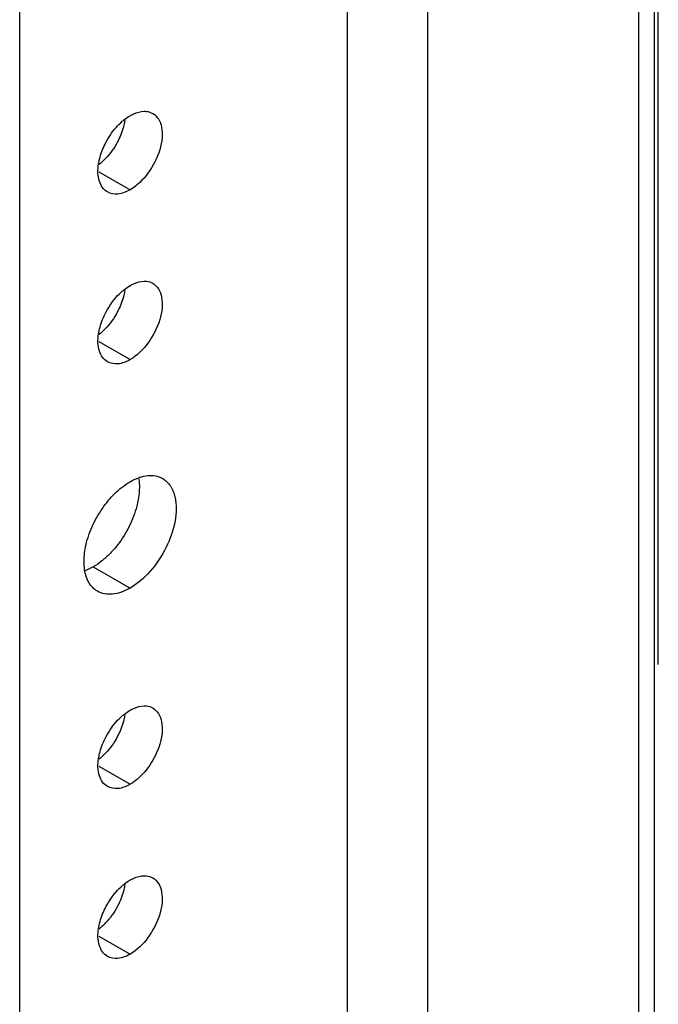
# Model space of a CAD drawing. Header units: inches. Extents: x 6 to 353, y 6 to 228.
# Tile 119 of 256: x 329.32 to 330.85, y 113.18 to 115.54. Entities that reach past the tile are written whole.
import ezdxf

# ---------------------------------------------------------------- set-up
doc = ezdxf.new("R2010")
doc.units = ezdxf.units.IN
doc.header["$LTSCALE"] = 19.946667
doc.header["$MEASUREMENT"] = 0
doc.linetypes.add('HIDDEN', pattern=[0.2, 0.1, -0.1])
doc.layers.get('0').update_dxf_attribs({"linetype": 'CONTINUOUS'})
doc.layers.add('03_ALL_AXES', color=7, linetype='CONTINUOUS')
doc.layers.add('DEFAULT_2', color=7, linetype='HIDDEN')

msp = doc.modelspace()

# ---------------------------------------------------------------- linework, layer by layer
at = {"color": 7, "linetype": 'Continuous'}
for p, q in [((329.3175, 84.8587), (329.3175, 119.5258)), ((330.1052, 85.3135), (330.1052, 119.071)), ((330.2976, 85.3135), (330.2976, 118.96)), ((330.8044, 70.1101), (330.8044, 118.5557)), ((330.8421, 70.0575), (330.8421, 118.5365))]:
    msp.add_line(p, q, dxfattribs=at)
at = {"layer": '03_ALL_AXES', "color": 7, "linetype": 'Continuous'}
for p, q in [((329.5075, 115.1768), (329.5827, 115.1334)), ((329.5075, 114.7685), (329.5827, 114.7251)), ((329.4943, 114.2271), (329.5827, 114.176)), ((329.5075, 113.7479), (329.5827, 113.7045)), ((329.5075, 113.3396), (329.5827, 113.2962))]:
    msp.add_line(p, q, dxfattribs=at)
for centre in [(329.4064, 115.3196), (329.4064, 114.9114), (329.4064, 113.8908), (329.4064, 113.4825)]:
    msp.add_arc(centre, 0.1618, 315.256, 318.5568, dxfattribs=at)
for points, knots in [([(329.5827, 115.3114), (329.5855, 115.313), (329.5959, 115.3184), (329.6076, 115.3217), (329.6161, 115.3219)], [0, 0, 0, 0, 0.273651, 1, 1, 1, 1]), ([(329.6372, 115.3168), (329.6426, 115.3136), (329.6525, 115.3035), (329.6597, 115.2823), (329.6603, 115.2566), (329.6524, 115.218), (329.6291, 115.1726), (329.5995, 115.1431), (329.5827, 115.1334)], [0, 0, 0, 0, 0.087127, 0.186819, 0.30452, 0.438668, 0.730057, 1, 1, 1, 1]), ([(329.6161, 115.3219), (329.618, 115.3219), (329.6253, 115.3217), (329.6325, 115.3195), (329.6372, 115.3168)], [0, 0, 0, 0, 0.262582, 1, 1, 1, 1]), ([(329.5492, 115.2833), (329.5538, 115.2885), (329.5603, 115.2949), (329.5674, 115.3008), (329.5691, 115.3021)], [0, 0, 0, 0, 0.758296, 1, 1, 1, 1]), ([(329.57, 115.3004), (329.5694, 115.2965), (329.5661, 115.28), (329.5602, 115.2642), (329.5545, 115.2527)], [0, 0, 0, 0, 0.23858, 1, 1, 1, 1]), ([(329.507, 115.1953), (329.5076, 115.1993), (329.5108, 115.2158), (329.5168, 115.2316), (329.5224, 115.2431)], [0, 0, 0, 0, 0.23858, 1, 1, 1, 1]), ([(329.5282, 115.128), (329.5189, 115.1333), (329.5041, 115.1562), (329.5049, 115.1816), (329.507, 115.1953)], [0, 0, 0, 0, 0.434522, 1, 1, 1, 1]), ([(329.5827, 115.1334), (329.5737, 115.1282), (329.5556, 115.1207), (329.5355, 115.1237), (329.5282, 115.128)], [0, 0, 0, 0, 0.550513, 1, 1, 1, 1]), ([(329.5827, 114.9031), (329.5855, 114.9047), (329.5959, 114.9101), (329.6076, 114.9134), (329.6161, 114.9136)], [0, 0, 0, 0, 0.273651, 1, 1, 1, 1]), ([(329.6161, 114.9136), (329.618, 114.9137), (329.6253, 114.9134), (329.6325, 114.9112), (329.6372, 114.9085)], [0, 0, 0, 0, 0.262582, 1, 1, 1, 1]), ([(329.5492, 114.875), (329.5538, 114.8802), (329.5603, 114.8867), (329.5674, 114.8925), (329.5691, 114.8939)], [0, 0, 0, 0, 0.758296, 1, 1, 1, 1]), ([(329.57, 114.8922), (329.5694, 114.8882), (329.5661, 114.8718), (329.5602, 114.8559), (329.5545, 114.8445)], [0, 0, 0, 0, 0.23858, 1, 1, 1, 1]), ([(329.6372, 114.9085), (329.6426, 114.9054), (329.6525, 114.8953), (329.6597, 114.874), (329.6603, 114.8484), (329.6524, 114.8098), (329.6291, 114.7643), (329.5995, 114.7349), (329.5827, 114.7251)], [0, 0, 0, 0, 0.087127, 0.186819, 0.30452, 0.438668, 0.730057, 1, 1, 1, 1]), ([(329.507, 114.7871), (329.5076, 114.791), (329.5108, 114.8075), (329.5168, 114.8234), (329.5224, 114.8348)], [0, 0, 0, 0, 0.23858, 1, 1, 1, 1]), ([(329.5282, 114.7197), (329.5189, 114.7251), (329.5041, 114.7479), (329.5049, 114.7733), (329.507, 114.7871)], [0, 0, 0, 0, 0.434522, 1, 1, 1, 1]), ([(329.5827, 114.7251), (329.5737, 114.7199), (329.5556, 114.7125), (329.5355, 114.7155), (329.5282, 114.7197)], [0, 0, 0, 0, 0.550513, 1, 1, 1, 1]), ([(329.6035, 114.4387), (329.6041, 114.4349), (329.6058, 114.4182), (329.6044, 114.4013), (329.6022, 114.3887)], [0, 0, 0, 0, 0.232633, 1, 1, 1, 1]), ([(329.6027, 114.441), (329.605, 114.4419), (329.6141, 114.4448), (329.6237, 114.4465), (329.6307, 114.4467)], [0, 0, 0, 0, 0.264553, 1, 1, 1, 1]), ([(329.6307, 114.4467), (329.6334, 114.4467), (329.6439, 114.4464), (329.6543, 114.4432), (329.6609, 114.4393)], [0, 0, 0, 0, 0.262582, 1, 1, 1, 1]), ([(329.6609, 114.4393), (329.6684, 114.4351), (329.6819, 114.4216), (329.6884, 114.404), (329.6906, 114.3945)], [0, 0, 0, 0, 0.46882, 1, 1, 1, 1]), ([(329.5347, 114.3912), (329.5383, 114.3954), (329.5528, 114.4106), (329.5693, 114.4239), (329.5827, 114.4316)], [0, 0, 0, 0, 0.265662, 1, 1, 1, 1]), ([(329.4962, 114.3335), (329.5039, 114.3492), (329.5162, 114.369), (329.5309, 114.3869), (329.5347, 114.3912)], [0, 0, 0, 0, 0.75367, 1, 1, 1, 1]), ([(329.6906, 114.3945), (329.6947, 114.376), (329.693, 114.3335), (329.6714, 114.2722), (329.6344, 114.2162), (329.6008, 114.1865), (329.5827, 114.176)], [0, 0, 0, 0, 0.222118, 0.484077, 0.754973, 1, 1, 1, 1]), ([(329.6022, 114.3887), (329.6012, 114.3834), (329.5964, 114.3615), (329.5883, 114.3404), (329.5808, 114.3251)], [0, 0, 0, 0, 0.239985, 1, 1, 1, 1]), ([(329.4748, 114.27), (329.4757, 114.2753), (329.4806, 114.2971), (329.4886, 114.3183), (329.4962, 114.3335)], [0, 0, 0, 0, 0.239985, 1, 1, 1, 1]), ([(329.5808, 114.3251), (329.5731, 114.3095), (329.5608, 114.2896), (329.5461, 114.2717), (329.5423, 114.2674)], [0, 0, 0, 0, 0.75367, 1, 1, 1, 1]), ([(329.4735, 114.2199), (329.4729, 114.2238), (329.4712, 114.2404), (329.4725, 114.2573), (329.4748, 114.27)], [0, 0, 0, 0, 0.232633, 1, 1, 1, 1]), ([(329.5216, 114.2468), (329.5194, 114.2449), (329.5108, 114.2377), (329.5015, 114.2312), (329.4943, 114.2271)], [0, 0, 0, 0, 0.260856, 1, 1, 1, 1]), ([(329.5044, 114.1683), (329.4962, 114.173), (329.4813, 114.1888), (329.4752, 114.209), (329.4735, 114.2199)], [0, 0, 0, 0, 0.463491, 1, 1, 1, 1]), ([(329.5827, 114.176), (329.5697, 114.1686), (329.5439, 114.1578), (329.515, 114.1622), (329.5044, 114.1683)], [0, 0, 0, 0, 0.550513, 1, 1, 1, 1]), ([(329.5827, 113.8825), (329.5855, 113.8841), (329.5959, 113.8895), (329.6076, 113.8928), (329.6161, 113.893)], [0, 0, 0, 0, 0.273651, 1, 1, 1, 1]), ([(329.6161, 113.893), (329.618, 113.893), (329.6253, 113.8928), (329.6325, 113.8906), (329.6372, 113.8879)], [0, 0, 0, 0, 0.262582, 1, 1, 1, 1]), ([(329.5492, 113.8544), (329.5538, 113.8596), (329.5603, 113.8661), (329.5674, 113.8719), (329.5691, 113.8733)], [0, 0, 0, 0, 0.758296, 1, 1, 1, 1]), ([(329.57, 113.8716), (329.5694, 113.8676), (329.5661, 113.8512), (329.5602, 113.8353), (329.5545, 113.8238)], [0, 0, 0, 0, 0.23858, 1, 1, 1, 1]), ([(329.6372, 113.8879), (329.6426, 113.8848), (329.6525, 113.8746), (329.6597, 113.8534), (329.6603, 113.8278), (329.6524, 113.7891), (329.6291, 113.7437), (329.5995, 113.7142), (329.5827, 113.7045)], [0, 0, 0, 0, 0.087127, 0.186819, 0.30452, 0.438668, 0.730057, 1, 1, 1, 1]), ([(329.507, 113.7665), (329.5076, 113.7704), (329.5108, 113.7869), (329.5168, 113.8028), (329.5224, 113.8142)], [0, 0, 0, 0, 0.23858, 1, 1, 1, 1]), ([(329.5282, 113.6991), (329.5189, 113.7044), (329.5041, 113.7273), (329.5049, 113.7527), (329.507, 113.7665)], [0, 0, 0, 0, 0.434522, 1, 1, 1, 1]), ([(329.5827, 113.7045), (329.5737, 113.6993), (329.5556, 113.6918), (329.5355, 113.6949), (329.5282, 113.6991)], [0, 0, 0, 0, 0.550513, 1, 1, 1, 1]), ([(329.5827, 113.4742), (329.5855, 113.4759), (329.5959, 113.4812), (329.6076, 113.4845), (329.6161, 113.4847)], [0, 0, 0, 0, 0.273651, 1, 1, 1, 1]), ([(329.6372, 113.4796), (329.6426, 113.4765), (329.6525, 113.4664), (329.6597, 113.4451), (329.6603, 113.4195), (329.6524, 113.3809), (329.6291, 113.3354), (329.5995, 113.306), (329.5827, 113.2962)], [0, 0, 0, 0, 0.087127, 0.186819, 0.30452, 0.438668, 0.730057, 1, 1, 1, 1]), ([(329.6161, 113.4847), (329.618, 113.4848), (329.6253, 113.4845), (329.6325, 113.4823), (329.6372, 113.4796)], [0, 0, 0, 0, 0.262582, 1, 1, 1, 1]), ([(329.5492, 113.4461), (329.5538, 113.4513), (329.5603, 113.4578), (329.5674, 113.4636), (329.5691, 113.465)], [0, 0, 0, 0, 0.758296, 1, 1, 1, 1]), ([(329.57, 113.4633), (329.5694, 113.4594), (329.5661, 113.4429), (329.5602, 113.427), (329.5545, 113.4156)], [0, 0, 0, 0, 0.23858, 1, 1, 1, 1]), ([(329.507, 113.3582), (329.5076, 113.3622), (329.5108, 113.3786), (329.5168, 113.3945), (329.5224, 113.4059)], [0, 0, 0, 0, 0.23858, 1, 1, 1, 1]), ([(329.5282, 113.2909), (329.5189, 113.2962), (329.5041, 113.3191), (329.5049, 113.3445), (329.507, 113.3582)], [0, 0, 0, 0, 0.434522, 1, 1, 1, 1]), ([(329.5827, 113.2962), (329.5737, 113.291), (329.5556, 113.2836), (329.5355, 113.2866), (329.5282, 113.2909)], [0, 0, 0, 0, 0.550513, 1, 1, 1, 1])]:
    msp.add_open_spline(points, degree=3, knots=knots, dxfattribs=at)
for points in [[(329.5691, 115.3021), (329.5734, 115.3055), (329.5779, 115.3086), (329.5827, 115.3114)], [(329.5224, 115.2431), (329.5295, 115.2575), (329.5386, 115.2712), (329.5492, 115.2833)], [(329.5545, 115.2527), (329.5474, 115.2383), (329.5384, 115.2246), (329.5277, 115.2125)], [(329.5214, 115.2057), (329.5171, 115.2014), (329.5126, 115.1974), (329.5079, 115.1937)], [(329.5691, 114.8939), (329.5734, 114.8973), (329.5779, 114.9004), (329.5827, 114.9031)], [(329.5224, 114.8348), (329.5295, 114.8493), (329.5386, 114.8629), (329.5492, 114.875)], [(329.5545, 114.8445), (329.5474, 114.83), (329.5384, 114.8163), (329.5277, 114.8043)], [(329.5214, 114.7975), (329.5171, 114.7932), (329.5126, 114.7891), (329.5079, 114.7854)], [(329.5827, 114.4316), (329.589, 114.4353), (329.5957, 114.4385), (329.6027, 114.441)], [(329.5423, 114.2674), (329.5359, 114.2601), (329.5289, 114.2532), (329.5216, 114.2468)], [(329.4943, 114.2271), (329.4879, 114.2234), (329.4812, 114.2202), (329.4743, 114.2177)], [(329.5691, 113.8733), (329.5734, 113.8766), (329.5779, 113.8798), (329.5827, 113.8825)], [(329.5224, 113.8142), (329.5295, 113.8286), (329.5386, 113.8423), (329.5492, 113.8544)], [(329.5545, 113.8238), (329.5474, 113.8094), (329.5384, 113.7957), (329.5277, 113.7837)], [(329.5214, 113.7768), (329.5171, 113.7726), (329.5126, 113.7685), (329.5079, 113.7648)], [(329.5691, 113.465), (329.5734, 113.4684), (329.5779, 113.4715), (329.5827, 113.4742)], [(329.5224, 113.4059), (329.5295, 113.4204), (329.5386, 113.4341), (329.5492, 113.4461)], [(329.5545, 113.4156), (329.5474, 113.4011), (329.5384, 113.3875), (329.5277, 113.3754)], [(329.5214, 113.3686), (329.5171, 113.3643), (329.5126, 113.3603), (329.5079, 113.3565)]]:
    msp.add_open_spline(points, degree=3, dxfattribs=at)
at = {"layer": 'DEFAULT_2', "color": 7, "linetype": 'HIDDEN'}
msp.add_line((330.8514, 70.1101), (330.8514, 118.5892), dxfattribs=at)

doc.saveas('drawing.dxf')
